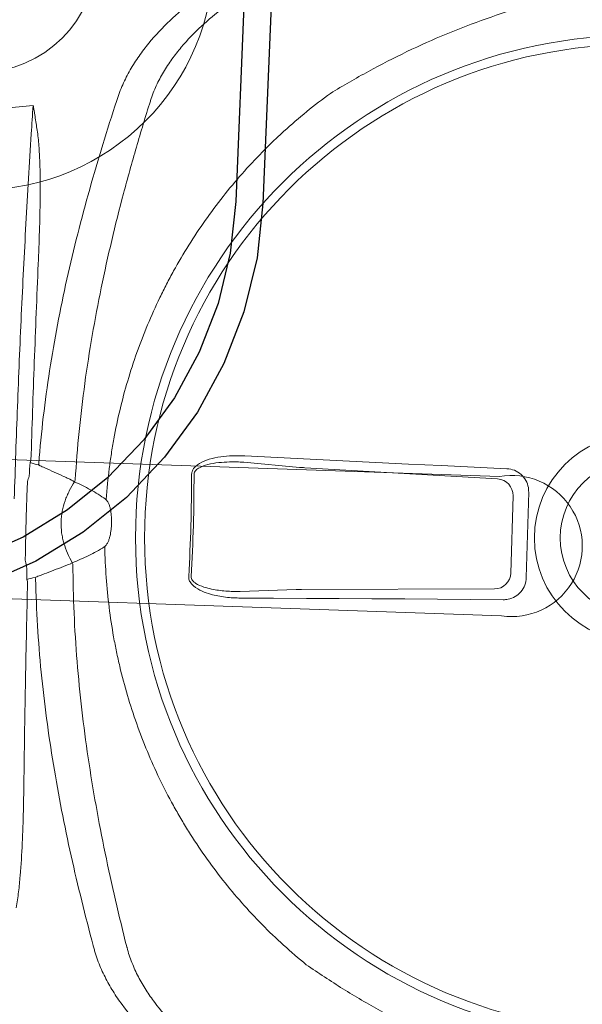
# Model space of a CAD drawing. Header units: millimetres. Extents: x 256680 to 410391, y -77299 to -22623.
# Tile 134 of 241: x 343785 to 343905, y -26457 to -26248. Entities that reach past the tile are written whole.
import ezdxf

# ---------------------------------------------------------------- set-up
doc = ezdxf.new("R2010")
doc.units = ezdxf.units.MM
doc.header["$LTSCALE"] = 2.5
for name, color, linetype, lineweight in [('CKD Equipments', 252, 'Continuous', 0), ('EQUIPMENT', 210, 'Continuous', 0), ('FURNITURES', 30, 'Continuous', 15), ('HATCH LIGHT', 250, 'Continuous', 0), ('K Equipment', 30, 'Continuous', 9)]:
    doc.layers.add(name, color=color, linetype=linetype, lineweight=lineweight)
doc.layers.add('Edges', color=7, linetype='Continuous')

# ---------------------------------------------------------------- blocks, each defined once
blk = doc.blocks.new('awreg')
at = {"layer": 'K Equipment'}
for radius in [50, 25]:
    blk.add_circle((60741.19, 14314.36, -7.42), radius, dxfattribs=at)
blk = doc.blocks.new('G$C62143A14')
at = {"linetype": 'Continuous', "lineweight": 0}
for p, q in [((159.41, 298.28), (158.51, 310.14)), ((186.05, 310.43), (185.4, 298.56)), ((185.36, 297.41), (184.56, 256.36)), ((161.16, 256.1), (159.47, 297.14)), ((181.11, 252.93), (164.68, 252.75))]:
    blk.add_line(p, q, dxfattribs=at)
at = {"linetype": 'Continuous', "lineweight": 0, "flags": 128}
for points in [[(187.42, 310.28), (187.32, 303.32), (187.24, 296.35), (187.15, 289.38), (187.08, 282.4), (187.01, 275.42), (186.94, 268.44), (186.88, 261.45), (186.82, 254.46)], [(158.93, 254.16), (158.73, 261.15), (158.52, 268.13), (158.3, 275.11), (158.08, 282.09), (157.85, 289.07), (157.62, 296.03), (157.38, 303), (157.14, 309.95)], [(182.02, 249.63), (179.75, 249.61), (177.48, 249.59), (175.2, 249.56), (172.93, 249.54), (170.66, 249.51), (168.39, 249.49), (166.11, 249.46), (163.84, 249.43)]]:
    blk.add_lwpolyline(points, dxfattribs=at)
at = {"linetype": 'Continuous', "lineweight": 0}
for radius in [106.93, 105, 22.05, 16.56]:
    blk.add_circle((173.18, 226), radius, dxfattribs=at)
for centre, radius, start, end in [((264.82, 359.79), 5.1, 198.6597, 198.9824), ((155.01, 366.47), 11.7, 289.4003, 291.6643), ((177.96, 356.51), 6.29, 334.3284, 337.7748), ((188.33, 366.83), 11.7, 249.5682, 251.8322), ((165.6, 356.38), 6.29, 203.4577, 206.904), ((157.41, 358.16), 13.42, 294.4256, 295.9261), ((157.61, 342.91), 6.49, 29.2266, 32.2639), ((186.11, 358.47), 13.42, 245.3063, 246.8069), ((168.31, 679.42), 358.79, 268.8832, 272.3492), ((168.31, 679.3), 358.14, 268.8832, 272.3493), ((164.68, 256.28), 3.53, 182.7979, 269.9804), ((181.03, 256.45), 3.53, 271.252, 358.4345)]:
    blk.add_arc(centre, radius, start, end, dxfattribs=at)
for centre, major_axis, ratio, start_param, end_param in [((171.84, 350.64), (37.1, 0.4), 0.145844, 1.830411, 1.913269), ((171.84, 350.64), (37.1, 0.4), 0.145844, 1.228323, 1.311182), ((159.19, 296.52), (0.09, -3.5), 0.086139, 1.744011, 2.093077), ((185.66, 296.81), (-0.02, -3.5), 0.086139, 4.190109, 4.539174)]:
    blk.add_ellipse(centre, major_axis=major_axis, ratio=ratio, start_param=start_param, end_param=end_param, dxfattribs=at)
for points in [[(258.59, 370.05), (259.1, 366.09), (259.61, 362.14), (260.15, 358.18)], [(254.1, 358.33), (256.1, 358.27), (258.12, 358.22), (260.15, 358.18)], [(163.42, 356.11), (163.03, 356), (162.64, 355.89), (162.26, 355.77)], [(181.31, 355.97), (180.93, 356.08), (180.54, 356.19), (180.14, 356.29)], [(159.33, 355.6), (159.52, 355.05), (159.71, 354.5), (159.83, 353.87)], [(183.79, 354.13), (183.89, 354.76), (184.07, 355.32), (184.25, 355.87)], [(183.79, 354.13), (183.85, 354.1), (183.91, 354.07), (183.96, 354.04)], [(183.96, 354.04), (184.01, 354.01), (184.06, 354.01), (184.11, 354.02)], [(159.5, 353.76), (159.55, 353.75), (159.61, 353.75), (159.65, 353.78)], [(159.65, 353.78), (159.71, 353.81), (159.77, 353.84), (159.83, 353.87)], [(162.96, 345.94), (162.94, 345.94), (162.92, 345.95), (162.9, 345.95)], [(163.05, 346.4), (163.06, 346.39), (163.08, 346.39), (163.1, 346.38)], [(180.88, 346.15), (180.86, 346.14), (180.84, 346.13), (180.83, 346.13)], [(261.88, 340.42), (261.88, 340.42), (261.88, 340.42), (261.89, 340.42)], [(82.05, 338.49), (82.05, 338.49), (82.04, 338.48), (82.04, 338.48)], [(262.17, 333.24), (262.12, 333.25), (262.07, 333.27), (262.02, 333.28)], [(82.06, 331.35), (82.01, 331.33), (81.96, 331.32), (81.91, 331.3)]]:
    blk.add_open_spline(points, degree=3, dxfattribs=at)
for points, knots in [([(176.37, 358.94), (182.93, 359), (189.47, 359.03), (199.27, 359.03), (202.53, 359.03), (209.05, 359), (212.31, 358.99), (218.81, 358.93), (222.06, 358.9), (228.52, 358.82), (231.74, 358.78), (241.38, 358.62), (247.76, 358.49), (254.1, 358.33)], [0, 0, 0, 0, 0.25, 0.25, 0.375, 0.375, 0.5, 0.5, 0.625, 0.625, 0.75, 0.75, 1, 1, 1, 1]), ([(259.99, 358.16), (260.03, 358.16), (260.08, 358.17), (260.13, 358.18), (260.13, 358.18), (260.14, 358.18), (260.15, 358.18)], [0, 0, 0, 0, 0.0002027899, 0.0002027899, 0.0002027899, 0.000241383, 0.000241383, 0.000241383, 0.000241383]), ([(260, 358.13), (260.04, 358.14), (260.08, 358.16), (260.13, 358.17), (260.14, 358.18), (260.14, 358.18), (260.15, 358.18)], [0, 0, 0, 0, 0.0002012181, 0.0002012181, 0.0002012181, 0.0002381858, 0.0002381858, 0.0002381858, 0.0002381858]), ([(180.14, 356.29), (178.75, 356.29), (177.36, 356.29), (174.57, 356.28), (171.78, 356.26), (168.99, 356.22), (166.21, 356.17), (164.81, 356.14), (163.42, 356.11)], [0, 0, 0, 0, 0.25, 0.25, 0.5, 0.75, 0.75, 1, 1, 1, 1]), ([(254.16, 356.97), (253.59, 356.87), (253.02, 356.78), (251.88, 356.63), (251.31, 356.57), (249.59, 356.4), (248.44, 356.3), (245, 356.08), (242.7, 355.98), (238.08, 355.85), (235.77, 355.81), (231.14, 355.77), (228.82, 355.77), (226.5, 355.78)], [0, 0, 0, 0, 0.0625, 0.0625, 0.125, 0.125, 0.25, 0.25, 0.5, 0.5, 0.75, 0.75, 1, 1, 1, 1]), ([(260, 358.13), (259.94, 358.11), (259.88, 358.09), (259.76, 358.07), (259.7, 358.05), (259.52, 358.01), (259.39, 357.99), (259.03, 357.91), (258.79, 357.86), (258.06, 357.71), (257.57, 357.62), (256.11, 357.33), (255.14, 357.15), (254.16, 356.97)], [0, 0, 0, 0, 0.03125, 0.03125, 0.0625, 0.0625, 0.125, 0.125, 0.25, 0.25, 0.5, 0.5, 1, 1, 1, 1]), ([(117.12, 354.6), (114.8, 354.54), (112.49, 354.49), (107.86, 354.43), (105.55, 354.42), (100.93, 354.46), (98.63, 354.5), (95.17, 354.66), (94.02, 354.72), (92.3, 354.86), (91.73, 354.91), (90.59, 355.04), (90.02, 355.11), (89.45, 355.2)], [0, 0, 0, 0, 0.25, 0.25, 0.5, 0.5, 0.75, 0.75, 0.875, 0.875, 0.9375, 0.9375, 1, 1, 1, 1]), ([(158.9, 355.44), (151.92, 355.34), (144.94, 355.22), (131.01, 354.94), (124.06, 354.78), (117.12, 354.6)], [0, 0, 0, 0, 0.5, 0.5, 1, 1, 1, 1]), ([(184.11, 354.02), (187.42, 353.89), (190.73, 353.7), (197.33, 353.19), (200.62, 352.87), (210.48, 351.74), (217.01, 350.75), (226.74, 348.97), (229.97, 348.33), (236.41, 346.95), (239.63, 346.22), (249.23, 343.92), (255.57, 342.23), (261.88, 340.42)], [0, 0, 0, 0, 0.125, 0.125, 0.25, 0.25, 0.5, 0.5, 0.625, 0.625, 0.75, 0.75, 1, 1, 1, 1]), ([(226.5, 355.78), (219.55, 355.81), (212.59, 355.82), (198.65, 355.8), (191.67, 355.77), (184.68, 355.72)], [0, 0, 0, 0, 0.5, 0.5, 1, 1, 1, 1]), ([(82.05, 338.49), (88.31, 340.43), (94.62, 342.26), (104.17, 344.77), (107.37, 345.57), (113.78, 347.08), (117, 347.79), (126.68, 349.77), (133.19, 350.9), (143.02, 352.25), (146.31, 352.64), (152.9, 353.29), (156.2, 353.56), (159.5, 353.76)], [0, 0, 0, 0, 0.25, 0.25, 0.375, 0.375, 0.5, 0.5, 0.75, 0.75, 0.875, 0.875, 1, 1, 1, 1]), ([(159.99, 353.53), (160.13, 353.19), (160.28, 352.84), (160.43, 352.5), (160.72, 351.82), (161.01, 351.14), (161.3, 350.47), (161.59, 349.79), (161.88, 349.11), (162.18, 348.43), (162.47, 347.76), (162.76, 347.08), (163.05, 346.4)], [0.0002616, 0.0002616, 0.0002616, 0.0002616, 0.00188464, 0.00188464, 0.00188464, 0.00508207, 0.00508207, 0.00508207, 0.00827951, 0.00827951, 0.00827951, 0.01147698, 0.01147698, 0.01147698, 0.01147698]), ([(180.5, 346.27), (181.01, 347.27), (181.28, 347.96), (181.56, 348.64), (181.83, 349.32), (182.11, 350.01), (182.38, 350.69), (182.66, 351.38), (182.94, 352.06), (183.21, 352.74), (183.35, 353.09), (183.49, 353.44), (183.64, 353.79)], [0, 0, 0, 0, 0.00319655, 0.00319655, 0.00319655, 0.00639307, 0.00639307, 0.00639307, 0.00958958, 0.00958958, 0.00958958, 0.01121538, 0.01121538, 0.01121538, 0.01121538]), ([(180.5, 346.27), (179.86, 346.65), (179.19, 347.01), (178.15, 347.48), (177.8, 347.62), (177.09, 347.9), (176.73, 348.02), (174.91, 348.58), (173.41, 348.82), (171.09, 348.8), (170.32, 348.73), (169.18, 348.53), (168.8, 348.44), (168.06, 348.25), (167.7, 348.14), (165.9, 347.54), (164.56, 346.88), (163.28, 346.09)], [0, 0, 0, 0, 0.125, 0.125, 0.1875, 0.1875, 0.25, 0.25, 0.5, 0.5, 0.625, 0.625, 0.6875, 0.6875, 0.75, 0.75, 1, 1, 1, 1]), ([(162.9, 345.95), (156.01, 345.65), (149.15, 345.08), (138.9, 343.85), (135.48, 343.38), (128.69, 342.33), (125.3, 341.74), (115.17, 339.84), (108.47, 338.36), (98.51, 335.9), (95.2, 335.04), (88.61, 333.25), (85.33, 332.31), (82.06, 331.35)], [0, 0, 0, 0, 0.25, 0.25, 0.375, 0.375, 0.5, 0.5, 0.75, 0.75, 0.875, 0.875, 1, 1, 1, 1]), ([(163.28, 346.09), (163.79, 344.92), (164.33, 343.78), (165.22, 342.1), (165.53, 341.55), (166.18, 340.47), (166.53, 339.93), (166.9, 339.41)], [0, 0, 0, 0, 0.5, 0.5, 0.75, 0.75, 1, 1, 1, 1]), ([(177.03, 339.52), (177.39, 340.05), (177.72, 340.59), (178.35, 341.69), (178.65, 342.25), (179.5, 343.94), (180.02, 345.1), (180.5, 346.27)], [0, 0, 0, 0, 0.25, 0.25, 0.5, 0.5, 1, 1, 1, 1]), ([(262.02, 333.28), (258.73, 334.18), (255.43, 335.04), (248.8, 336.69), (245.48, 337.48), (235.46, 339.73), (228.74, 341.06), (218.57, 342.75), (215.17, 343.26), (208.35, 344.16), (204.93, 344.56), (194.65, 345.57), (187.78, 345.99), (180.88, 346.15)], [0, 0, 0, 0, 0.125, 0.125, 0.25, 0.25, 0.5, 0.5, 0.625, 0.625, 0.75, 0.75, 1, 1, 1, 1]), ([(79.75, 293.03), (82.31, 296.45), (85.04, 299.7), (90.82, 305.84), (93.86, 308.74), (100.26, 314.21), (103.61, 316.77), (108.01, 319.76), (108.9, 320.35), (110.69, 321.5), (111.6, 322.06), (114.34, 323.72), (116.19, 324.76), (121.81, 327.74), (125.65, 329.52), (133.49, 332.64), (137.5, 334), (142.63, 335.43), (143.66, 335.7), (145.73, 336.21), (146.78, 336.46), (149.91, 337.15), (152, 337.55), (158.29, 338.58), (162.49, 339.04), (166.97, 339.32)], [0, 0, 0, 0, 0.125, 0.125, 0.25, 0.25, 0.375, 0.375, 0.40625, 0.40625, 0.4375, 0.4375, 0.5, 0.5, 0.625, 0.625, 0.75, 0.75, 0.78125, 0.78125, 0.8125, 0.8125, 0.875, 0.875, 1, 1, 1, 1]), ([(166.9, 339.41), (166.97, 339.32), (167.04, 339.24), (167.21, 339.09), (167.3, 339.02), (167.59, 338.84), (167.79, 338.74), (168.21, 338.57), (168.43, 338.5), (168.86, 338.38), (169.08, 338.33), (169.74, 338.21), (170.18, 338.15), (171.08, 338.08), (171.53, 338.07), (172.43, 338.08), (172.88, 338.1), (173.77, 338.19), (174.21, 338.25), (174.86, 338.39), (175.08, 338.45), (175.51, 338.58), (175.72, 338.65), (176.14, 338.83), (176.35, 338.93), (176.63, 339.12), (176.72, 339.19), (176.89, 339.34), (176.96, 339.43), (177.03, 339.52)], [0, 0, 0, 0, 0.03125, 0.03125, 0.0625, 0.0625, 0.125, 0.125, 0.1875, 0.1875, 0.25, 0.25, 0.375, 0.375, 0.5, 0.5, 0.625, 0.625, 0.75, 0.75, 0.8125, 0.8125, 0.875, 0.875, 0.9375, 0.9375, 0.96875, 0.96875, 1, 1, 1, 1]), ([(176.96, 339.43), (179.33, 339.32), (181.45, 339.19), (184.64, 338.91), (185.7, 338.8), (187.83, 338.55), (188.88, 338.42), (194.15, 337.67), (198.29, 336.84), (206.46, 334.76), (210.49, 333.5), (216.42, 331.29), (218.39, 330.49), (221.31, 329.22), (222.28, 328.78), (224.21, 327.87), (225.17, 327.41), (229.93, 325.02), (233.59, 322.91), (240.66, 318.33), (244.06, 315.86), (248.96, 311.86), (250.56, 310.48), (252.91, 308.34), (253.69, 307.62), (255.22, 306.14), (255.98, 305.39), (259.71, 301.59), (262.53, 298.39), (265.16, 295.03)], [0, 0, 0, 0, 0.0625, 0.0625, 0.09375, 0.09375, 0.125, 0.125, 0.25, 0.25, 0.375, 0.375, 0.4375, 0.4375, 0.46875, 0.46875, 0.5, 0.5, 0.625, 0.625, 0.75, 0.75, 0.8125, 0.8125, 0.84375, 0.84375, 0.875, 0.875, 1, 1, 1, 1]), ([(261.89, 340.42), (262.18, 340.34), (262.47, 340.26), (263.05, 340.09), (263.34, 340), (264.19, 339.71), (264.75, 339.51), (266.4, 338.85), (267.46, 338.35), (269.53, 337.27), (270.53, 336.68), (272.48, 335.43), (273.41, 334.77), (276.1, 332.73), (277.76, 331.28), (280.86, 328.24), (282.3, 326.66), (283.99, 324.62), (284.32, 324.21), (284.96, 323.38), (285.28, 322.97), (286.2, 321.73), (286.79, 320.9), (288.47, 318.4), (289.48, 316.71), (291.29, 313.34), (292.1, 311.64), (293.13, 309.09), (293.45, 308.23), (294.02, 306.53), (294.28, 305.68), (294.5, 304.84)], [0, 0, 0, 0, 0.015625, 0.015625, 0.03125, 0.03125, 0.0625, 0.0625, 0.125, 0.125, 0.1875, 0.1875, 0.25, 0.25, 0.375, 0.375, 0.5, 0.5, 0.53125, 0.53125, 0.5625, 0.5625, 0.625, 0.625, 0.75, 0.75, 0.875, 0.875, 0.9375, 0.9375, 1, 1, 1, 1]), ([(50.2, 302.21), (50.41, 303.06), (50.64, 303.91), (51.18, 305.63), (51.48, 306.49), (52.46, 309.06), (53.22, 310.78), (54.96, 314.19), (55.94, 315.9), (57.56, 318.43), (58.13, 319.28), (59.03, 320.54), (59.34, 320.96), (59.96, 321.8), (60.29, 322.21), (61.93, 324.29), (63.33, 325.9), (66.37, 329.01), (68, 330.49), (70.64, 332.59), (71.56, 333.27), (73.48, 334.56), (74.47, 335.17), (76.51, 336.3), (77.56, 336.82), (79.2, 337.51), (79.75, 337.73), (80.6, 338.03), (80.88, 338.13), (81.46, 338.31), (81.75, 338.4), (82.04, 338.48)], [0, 0, 0, 0, 0.0625, 0.0625, 0.125, 0.125, 0.25, 0.25, 0.375, 0.375, 0.4375, 0.4375, 0.46875, 0.46875, 0.5, 0.5, 0.625, 0.625, 0.75, 0.75, 0.8125, 0.8125, 0.875, 0.875, 0.9375, 0.9375, 0.96875, 0.96875, 0.984375, 0.984375, 1, 1, 1, 1]), ([(292.69, 299.36), (292.26, 300.96), (291.71, 302.57), (290.72, 305), (290.36, 305.81), (289.6, 307.43), (289.2, 308.23), (287.91, 310.65), (286.95, 312.24), (284.85, 315.42), (283.7, 316.99), (281.18, 320.09), (279.83, 321.59), (276.94, 324.47), (275.4, 325.86), (272.9, 327.8), (272.03, 328.43), (270.67, 329.33), (270.21, 329.62), (269.28, 330.18), (268.8, 330.46), (267.36, 331.24), (266.37, 331.72), (264.32, 332.57), (263.27, 332.94), (262.17, 333.24)], [0, 0, 0, 0, 0.125, 0.125, 0.1875, 0.1875, 0.25, 0.25, 0.375, 0.375, 0.5, 0.5, 0.625, 0.625, 0.75, 0.75, 0.8125, 0.8125, 0.84375, 0.84375, 0.875, 0.875, 0.9375, 0.9375, 1, 1, 1, 1]), ([(81.91, 331.3), (81.36, 331.14), (80.83, 330.96), (79.77, 330.57), (79.26, 330.35), (77.73, 329.68), (76.75, 329.18), (75.33, 328.37), (74.86, 328.09), (73.94, 327.5), (73.48, 327.2), (72.15, 326.27), (71.29, 325.63), (68.84, 323.63), (67.32, 322.21), (64.5, 319.27), (63.18, 317.74), (60.74, 314.58), (59.62, 312.99), (57.58, 309.77), (56.66, 308.15), (55.43, 305.71), (55.04, 304.9), (54.31, 303.27), (53.97, 302.45), (53.04, 300), (52.53, 298.38), (52.13, 296.78)], [0, 0, 0, 0, 0.03125, 0.03125, 0.0625, 0.0625, 0.125, 0.125, 0.15625, 0.15625, 0.1875, 0.1875, 0.25, 0.25, 0.375, 0.375, 0.5, 0.5, 0.625, 0.625, 0.75, 0.75, 0.8125, 0.8125, 0.875, 0.875, 1, 1, 1, 1]), ([(157.14, 309.95), (157.13, 311.04), (157.12, 313.22), (157.56, 316.01), (158.26, 318.33), (159.01, 319.82), (159.93, 320.77), (160.64, 321.18), (161.14, 321.21), (161.33, 321.23)], [0, 0, 0, 0, 0.25332, 0.506196, 0.65059, 0.817687, 0.886369, 0.955719, 1, 1, 1, 1]), ([(161.31, 320.69), (161.18, 320.69), (160.86, 320.66), (160.54, 320.45), (160.2, 320.13), (159.65, 319.36), (159.16, 317.99), (158.7, 315.82), (158.44, 313.21), (158.49, 311.17), (158.51, 310.14)], [0, 0, 0, 0, 0.034894, 0.07906, 0.092988, 0.155615, 0.320186, 0.468315, 0.732642, 1, 1, 1, 1]), ([(182.99, 321.46), (183.22, 321.44), (183.67, 321.42), (184.43, 321.02), (185.38, 320.07), (186.27, 318.31), (186.94, 316.01), (187.36, 313.28), (187.4, 311.36), (187.42, 310.28)], [0, 0, 0, 0, 0.0522268, 0.1042313, 0.1923821, 0.3606157, 0.5543927, 0.7486822, 1, 1, 1, 1]), ([(186.05, 310.43), (186.05, 311.45), (186.05, 313.24), (185.78, 315.8), (185.34, 317.95), (184.73, 319.59), (184.06, 320.51), (183.55, 320.86), (183.22, 320.94), (183.06, 320.93), (183.01, 320.93)], [0, 0, 0, 0, 0.265211, 0.46586, 0.668447, 0.834858, 0.915193, 0.958561, 0.988769, 1, 1, 1, 1]), ([(265.16, 295.03), (266.9, 292.42), (268.56, 289.8), (271.72, 284.5), (273.22, 281.83), (276.08, 276.42), (277.43, 273.7), (279.98, 268.18), (281.17, 265.39), (283.41, 259.74), (284.44, 256.91), (285.85, 252.62), (286.3, 251.18), (287.14, 248.29), (287.54, 246.84), (288.29, 243.91), (288.64, 242.44), (289.27, 239.47), (289.55, 237.97), (290.02, 234.96), (290.22, 233.44), (290.43, 231.13), (290.49, 230.35), (290.55, 229.19), (290.56, 228.8), (290.59, 228.01), (290.6, 227.62), (290.62, 225.65), (290.56, 224.09), (290.35, 221.02), (290.18, 219.49), (289.77, 216.47), (289.52, 214.97), (288.95, 211.99), (288.63, 210.51), (287.95, 207.58), (287.58, 206.12), (286.8, 203.23), (286.38, 201.79), (285.07, 197.5), (284.11, 194.66), (280.98, 186.21), (278.56, 180.65), (274.42, 172.38), (272.96, 169.66), (269.9, 164.27), (268.3, 161.61), (266.62, 158.98)], [0, 0, 0, 0, 0.0625, 0.0625, 0.125, 0.125, 0.1875, 0.1875, 0.25, 0.25, 0.3125, 0.3125, 0.34375, 0.34375, 0.375, 0.375, 0.40625, 0.40625, 0.4375, 0.4375, 0.46875, 0.46875, 0.484375, 0.484375, 0.492188, 0.492188, 0.5, 0.5, 0.53125, 0.53125, 0.5625, 0.5625, 0.59375, 0.59375, 0.625, 0.625, 0.65625, 0.65625, 0.6875, 0.6875, 0.75, 0.75, 0.875, 0.875, 0.9375, 0.9375, 1, 1, 1, 1]), ([(81.21, 156.98), (79.47, 159.59), (77.81, 162.21), (74.65, 167.51), (73.14, 170.18), (70.29, 175.58), (68.94, 178.31), (66.39, 183.83), (65.2, 186.62), (62.96, 192.26), (61.93, 195.1), (60.52, 199.39), (60.07, 200.83), (59.22, 203.72), (58.82, 205.17), (58.08, 208.1), (57.73, 209.57), (57.1, 212.54), (56.82, 214.04), (56.34, 217.05), (56.15, 218.57), (55.94, 220.88), (55.88, 221.66), (55.82, 222.82), (55.8, 223.21), (55.78, 224), (55.77, 224.39), (55.75, 226.36), (55.8, 227.92), (56.02, 230.99), (56.19, 232.52), (56.6, 235.54), (56.85, 237.04), (57.42, 240.02), (57.73, 241.5), (58.42, 244.43), (58.79, 245.89), (59.57, 248.78), (59.98, 250.22), (61.29, 254.51), (62.26, 257.35), (65.39, 265.8), (67.81, 271.36), (71.95, 279.63), (73.4, 282.35), (76.46, 287.74), (78.07, 290.4), (79.75, 293.03)], [0, 0, 0, 0, 0.0625, 0.0625, 0.125, 0.125, 0.1875, 0.1875, 0.25, 0.25, 0.3125, 0.3125, 0.34375, 0.34375, 0.375, 0.375, 0.40625, 0.40625, 0.4375, 0.4375, 0.46875, 0.46875, 0.484375, 0.484375, 0.492187, 0.492187, 0.5, 0.5, 0.53125, 0.53125, 0.5625, 0.5625, 0.59375, 0.59375, 0.625, 0.625, 0.65625, 0.65625, 0.6875, 0.6875, 0.75, 0.75, 0.875, 0.875, 0.9375, 0.9375, 1, 1, 1, 1]), ([(163.84, 249.43), (163.3, 249.48), (162.2, 249.57), (160.74, 250.39), (159.63, 251.6), (159.05, 252.94), (158.97, 253.82), (158.93, 254.16)], [0, 0, 0, 0, 0.216319, 0.432689, 0.648031, 0.863773, 1, 1, 1, 1]), ([(186.82, 254.46), (186.77, 253.91), (186.65, 252.81), (185.8, 251.35), (184.55, 250.26), (183.21, 249.71), (182.35, 249.65), (182.02, 249.63)], [0, 0, 0, 0, 0.21899, 0.438068, 0.655087, 0.870478, 1, 1, 1, 1])]:
    blk.add_open_spline(points, degree=3, knots=knots, dxfattribs=at)
at = {"layer": 'CKD Equipments'}
blk.add_arc((170.42, 252.78), 15, 173.8395, 12.3466, dxfattribs=at)
blk.add_arc((170.42, 252.78), 15, 173.8395, 12.3466, dxfattribs=at)
blk.add_arc((170.42, 252.78), 15, 173.8395, 12.3466, dxfattribs=at)
blk.add_arc((170.42, 252.78), 15, 173.8395, 12.3466, dxfattribs=at)
blk.add_arc((170.42, 252.78), 15, 173.8395, 12.3466, dxfattribs=at)
blk.add_arc((170.42, 252.78), 15, 173.8395, 12.3466, dxfattribs=at)
at = {"layer": 'EQUIPMENT'}
for points in [[(155.51, 254.39), (154.92, 413.78)], [(155.51, 254.39), (154.92, 413.78)], [(155.51, 254.39), (154.92, 413.78)], [(155.51, 254.39), (154.92, 413.78)], [(155.51, 254.39), (154.92, 413.78)], [(155.51, 254.39), (154.92, 413.78)], [(155.51, 254.39), (154.92, 413.78)], [(155.51, 254.39), (154.92, 413.78)], [(184.49, 414.24), (185.08, 255.99)], [(184.49, 414.24), (185.08, 255.99)], [(184.49, 414.24), (185.08, 255.99)], [(184.49, 414.24), (185.08, 255.99)], [(184.49, 414.24), (185.08, 255.99)], [(184.49, 414.24), (185.08, 255.99)], [(184.49, 414.24), (185.08, 255.99)], [(184.49, 414.24), (185.08, 255.99)]]:
    blk.add_lwpolyline(points, dxfattribs=at)
blk.add_arc((170.42, 252.78), 15, 173.8395, 12.3466, dxfattribs=at)
blk.add_arc((170.42, 252.78), 15, 173.8395, 12.3466, dxfattribs=at)
blk = doc.blocks.new('boilerplan')
at = {"layer": 'Edges'}
for p, q in [((227.28, 102.98), (222.39, 112.89)), ((222.27, 100.08), (217.05, 110.68)), ((233.42, 93.79), (227.28, 102.98)), ((228.84, 90.26), (222.27, 100.08)), ((240.71, 85.47), (233.42, 93.79)), ((236.62, 81.38), (228.84, 90.26)), ((249.02, 78.19), (240.71, 85.47)), ((245.5, 73.6), (236.62, 81.38)), ((258.21, 72.04), (249.02, 78.19)), ((255.32, 67.04), (245.5, 73.6)), ((268.13, 67.16), (258.21, 72.04)), ((265.92, 61.81), (255.32, 67.04)), ((278.6, 63.6), (268.13, 67.16)), ((289.44, 61.45), (278.6, 63.6)), ((277.1, 58.02), (265.92, 61.81)), ((300.46, 60.72), (289.44, 61.45)), ((693.38, 60.72), (300.46, 60.72)), ((288.68, 55.71), (277.1, 58.02)), ((300.27, 54.95), (288.68, 55.71)), ((399.3, 54.95), (300.27, 54.95))]:
    blk.add_line(p, q, dxfattribs=at)
blk = doc.blocks.new('G$C6845078B')
blk.add_blockref('boilerplan', (-210.19, -41.12))

msp = doc.modelspace()

# ---------------------------------------------------------------- hatches: boundary and pattern name
at = {"layer": 'HATCH LIGHT', "true_color": 0x636466}
h = msp.add_hatch(dxfattribs=at)
h.set_pattern_fill('ANSI32', color=251, scale=6)
h.set_pattern_definition([(45, (278504.94, -46725.026), (-40.411153, 40.411153), []), (45, (278531.88, -46725.026), (-40.411153, 40.411153), [])])
h.paths.add_polyline_path([(355647.78, -32589.97), (355453.84, -32638.82), (355635.38, -33359.69), (343082.73, -33359.58, -0.000263), (343068.2, -33559.58), (355891.99, -33559.7)])
h.paths.add_polyline_path([(343496.68, -25157.06), (343296.59, -25157.06, -0.011972), (342815.37, -34256.03), (343015.96, -34256.03, 0.01196)])
h.paths.add_polyline_path([(343480.3, -25697.6), (353159.24, -26046.56, 0.003501), (353653.31, -26800.64), (353820.94, -26691.53), (353270.83, -25850.46), (343486.54, -25497.7, -0.000262)])
h = msp.add_hatch(dxfattribs=at)
h.set_pattern_fill('ANSI37', color=251, scale=8)
h.set_pattern_definition([(45, (278504.942, -46725.026), (-17.960512, 17.960512), []), (135, (278504.942, -46725.026), (-17.960512, -17.960512), [])])
edge = h.paths.add_edge_path()
edge.add_line((346273.84, -25798.32), (343480.3, -25697.6))
edge.add_arc((153082.95, -19659.44), 190493.08, 356.5735369, 358.1835586, ccw=False)
edge.add_line((343235.48, -31044.72), (346084.7, -31044.74))
edge.add_line((346084.7, -31044.74), (346211.2, -27535.69))
edge.add_line((346211.2, -27535.69), (346111.27, -27532.09))
edge.add_line((346111.27, -27532.09), (346082.02, -28343.52))
edge.add_line((346082.02, -28343.52), (346082.02, -28343.52))
edge.add_line((346082.02, -28343.52), (346017.17, -30142.35))
edge.add_line((346017.17, -30142.35), (345988.24, -30944.74))
edge.add_line((345988.24, -30944.74), (343356.53, -30944.72))
edge.add_line((343356.53, -30944.72), (343482.55, -27449.28))
edge.add_line((343482.55, -27449.28), (344481.9, -27485.31))
edge.add_line((344481.9, -27485.31), (344523.3, -27486.81))
edge.add_line((344523.3, -27486.81), (344526.9, -27386.87))
edge.add_line((344526.9, -27386.87), (343486.16, -27349.35))
edge.add_line((343486.16, -27349.35), (343542.06, -25799.9))
edge.add_line((343542.06, -25799.9), (345041.09, -25853.94))
edge.add_line((345041.09, -25853.94), (345030.28, -26153.75))
edge.add_line((345030.28, -26153.75), (345006.88, -26801.7))
edge.add_line((345006.88, -26801.7), (345004.23, -26874.86))
edge.add_line((345004.23, -26874.86), (345104.17, -26878.47))
edge.add_line((345104.17, -26878.47), (345140.97, -25857.54))
edge.add_line((345140.97, -25857.54), (346170.3, -25894.65))
edge.add_line((346170.3, -25894.65), (346143.7, -26632.68))
edge.add_line((346143.7, -26632.68), (346243.63, -26636.28))
edge.add_line((346243.63, -26636.28), (346273.84, -25798.32))

# ---------------------------------------------------------------- block references
at = {"layer": 'CKD Equipments', "ltscale": 10, "rotation": 87.62417962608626}
msp.add_blockref('G$C6845078B', (343846.87, -26377.51, 7.42), dxfattribs=at)
at = {"layer": 'CKD Equipments', "ltscale": 0.25, "rotation": 87.79023278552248}
msp.add_blockref('G$C62143A14', (344135.77, -26539.83), dxfattribs=at)
at = {"layer": 'FURNITURES', "xscale": -1, "rotation": 87.79023278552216}
msp.add_blockref('awreg', (360422.18, 33910.03, 7.42), dxfattribs=at)

doc.saveas('drawing.dxf')
